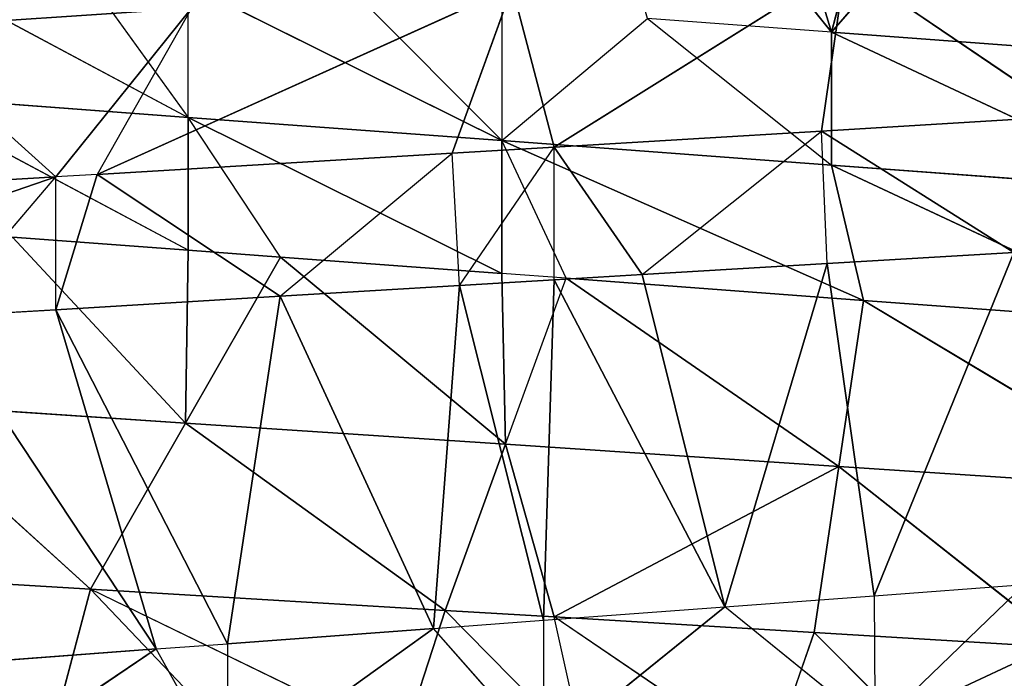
# Model space of a CAD drawing. Extents: x 186 to 416, y 0 to 124.
# Tile 114 of 256: x 244.987 to 245.636, y 38.092 to 38.526. Entities that reach past the tile are written whole.
import ezdxf

# ---------------------------------------------------------------- set-up
doc = ezdxf.new("R2010")
doc.units = 0
doc.header["$LTSCALE"] = 25.4
doc.layers.get('0').update_dxf_attribs({"color": 13, "linetype": 'CONTINUOUS'})

# ---------------------------------------------------------------- blocks, each defined once
blk = doc.blocks.new('PILLS-I-PLAFON-8266-8272_0')
at = {"color": 250}
for p, q in [((60.6, 53.00964, 85.79916), (60.43755, 53.00286, 85.80888)), ((60.6, 53.00964, 85.79916), (60.43755, 53.00286, 85.80888)), ((60.56424, 53.00931, 85.8888), (60.43755, 53.00286, 85.80888)), ((60.44131, 53.00317, 85.89616), (60.56424, 53.00931, 85.8888)), ((60.6, 53.00964, 85.79916), (60.45333, 52.81408, 85.69951)), ((60.6, 53.00964, 85.79916), (60.45333, 52.81408, 85.69951)), ((60.47214, 52.62555, 86.11491), (60.56424, 53.00931, 85.8888)), ((60.47214, 52.62555, 86.11491), (60.56424, 53.00931, 85.8888)), ((60.43755, 53.00286, 85.80888), (60.26139, 52.98002, 85.81942)), ((60.43755, 53.00286, 85.80888), (60.26139, 52.98002, 85.81942)), ((60.31932, 52.98933, 85.90346), (60.44131, 53.00317, 85.89616)), ((60.31932, 52.98933, 85.90346), (60.43755, 53.00286, 85.80888)), ((60.37385, 52.6144, 86.12221), (60.44131, 53.00317, 85.89616)), ((60.37385, 52.6144, 86.12221), (60.44131, 53.00317, 85.89616)), ((60.44131, 53.00317, 85.89616), (60.43755, 53.00286, 85.80888)), ((60.43755, 53.00286, 85.80888), (60.45333, 52.81408, 85.69951)), ((60.43755, 53.00286, 85.80888), (60.45333, 52.81408, 85.69951)), ((60.47214, 52.62555, 86.11491), (60.44131, 53.00317, 85.89616)), ((60.47214, 52.62555, 86.11491), (60.44131, 53.00317, 85.89616)), ((60.31932, 52.98933, 85.90346), (60.26139, 52.98002, 85.81942)), ((60.26139, 52.98002, 85.90692), (60.31932, 52.98933, 85.90346)), ((60.37385, 52.6144, 86.12221), (60.31932, 52.98933, 85.90346)), ((60.37385, 52.6144, 86.12221), (60.31932, 52.98933, 85.90346)), ((60.26139, 52.98002, 85.81942), (60.19427, 52.96696, 85.82344)), ((60.19898, 52.96796, 85.91065), (60.26139, 52.98002, 85.81942)), ((60.19898, 52.96796, 85.91065), (60.26139, 52.98002, 85.90692)), ((60.26139, 52.98002, 85.81942), (60.23369, 52.78167, 85.71407)), ((60.26139, 52.98002, 85.81942), (60.23369, 52.78167, 85.71407)), ((60.25443, 52.59228, 86.13107), (60.26139, 52.98002, 85.90692)), ((60.25443, 52.59228, 86.13107), (60.26139, 52.98002, 85.90692)), ((60.26139, 52.98002, 85.90692), (60.26139, 52.98002, 85.81942)), ((60.37385, 52.6144, 86.12221), (60.26139, 52.98002, 85.90692)), ((60.37385, 52.6144, 86.12221), (60.26139, 52.98002, 85.90692)), ((60.26139, 52.98002, 85.81942), (60.45333, 52.81408, 85.69951)), ((60.26139, 52.98002, 85.81942), (60.45333, 52.81408, 85.69951)), ((60.19427, 52.96696, 85.82344), (59.96049, 52.90179, 85.83743)), ((60.19427, 52.96696, 85.82344), (59.96049, 52.90179, 85.83743)), ((60.08099, 52.9393, 85.91772), (60.19898, 52.96796, 85.91065)), ((60.08099, 52.9393, 85.91772), (60.19427, 52.96696, 85.82344)), ((60.18183, 52.57409, 86.13647), (60.19898, 52.96796, 85.91065)), ((60.18183, 52.57409, 86.13647), (60.19898, 52.96796, 85.91065)), ((60.19898, 52.96796, 85.91065), (60.19427, 52.96696, 85.82344)), ((60.19427, 52.96696, 85.82344), (60.23369, 52.78167, 85.71407)), ((60.19427, 52.96696, 85.82344), (60.23369, 52.78167, 85.71407)), ((60.25443, 52.59228, 86.13107), (60.19898, 52.96796, 85.91065)), ((60.25443, 52.59228, 86.13107), (60.19898, 52.96796, 85.91065)), ((59.93306, 52.89204, 85.92657), (60.08099, 52.9393, 85.91772)), ((59.93306, 52.89204, 85.92657), (60.08099, 52.9393, 85.91772)), ((60.08099, 52.9393, 85.91772), (59.96049, 52.90179, 85.83743)), ((60.08099, 52.9393, 85.91772), (59.96049, 52.90179, 85.83743)), ((60.04619, 52.52991, 86.14654), (60.08099, 52.9393, 85.91772)), ((60.04619, 52.52991, 86.14654), (60.08099, 52.9393, 85.91772)), ((60.18183, 52.57409, 86.13647), (60.08099, 52.9393, 85.91772)), ((60.18183, 52.57409, 86.13647), (60.08099, 52.9393, 85.91772)), ((59.96049, 52.90179, 85.83743), (59.93306, 52.89204, 85.83907)), ((59.93306, 52.89204, 85.92657), (59.96049, 52.90179, 85.83743)), ((60.23369, 52.78167, 85.71407), (59.96049, 52.90179, 85.83743)), ((60.23369, 52.78167, 85.71407), (59.96049, 52.90179, 85.83743)), ((60.02262, 52.72283, 85.72805), (59.96049, 52.90179, 85.83743)), ((59.625, 52.74839, 85.945), (59.93306, 52.89204, 85.83907)), ((59.625, 52.74839, 85.945), (59.93306, 52.89204, 85.83907)), ((59.93306, 52.89204, 85.83907), (59.74109, 52.81029, 85.85055)), ((59.93306, 52.89204, 85.83907), (59.74109, 52.81029, 85.85055)), ((59.82453, 52.64021, 85.74117), (59.93306, 52.89204, 85.83907)), ((59.82453, 52.64021, 85.74117), (59.93306, 52.89204, 85.83907)), ((59.8545, 52.86151, 85.93127), (59.93306, 52.89204, 85.83907)), ((59.8545, 52.86151, 85.93127), (59.93306, 52.89204, 85.92657)), ((59.93306, 52.89204, 85.92657), (59.93306, 52.89204, 85.83907)), ((59.99935, 52.51141, 86.15002), (59.93306, 52.89204, 85.92657)), ((59.99935, 52.51141, 86.15002), (59.93306, 52.89204, 85.92657)), ((60.04619, 52.52991, 86.14654), (59.93306, 52.89204, 85.92657)), ((60.04619, 52.52991, 86.14654), (59.93306, 52.89204, 85.92657)), ((60.02262, 52.72283, 85.72805), (59.93306, 52.89204, 85.83907)), ((59.99935, 52.51141, 86.15002), (59.8545, 52.86151, 85.93127)), ((59.99935, 52.51141, 86.15002), (59.8545, 52.86151, 85.93127)), ((60.47214, 52.62555, 86.11491), (60.57119, 52.63049, 86.10755)), ((60.57119, 52.63049, 86.10755), (60.47267, 52.62559, 86.20237)), ((60.69468, 52.6279, 86.09838), (60.47267, 52.62559, 86.20237)), ((60.47267, 52.62559, 86.20237), (60.37385, 52.6144, 86.12221)), ((60.37385, 52.6144, 86.12221), (60.47214, 52.62555, 86.11491)), ((60.47214, 52.62555, 86.11491), (60.47267, 52.62559, 86.20237)), ((60.25443, 52.59228, 86.13107), (60.37385, 52.6144, 86.12221)), ((60.25443, 52.59228, 86.21857), (60.37385, 52.6144, 86.12221)), ((60.18183, 52.57409, 86.13647), (60.25443, 52.59228, 86.13107)), ((60.25443, 52.59228, 86.21857), (60.18183, 52.57409, 86.13647)), ((60.25443, 52.59228, 86.13107), (60.25443, 52.59228, 86.21857)), ((60.04619, 52.52991, 86.14654), (60.18183, 52.57409, 86.13647)), ((60.18183, 52.57409, 86.13647), (60.04619, 52.52991, 86.23404)), ((60.18183, 52.57409, 86.13647), (60.04619, 52.52991, 86.23404)), ((60.04619, 52.52991, 86.14654), (60.18183, 52.57409, 86.13647)), ((59.99935, 52.51141, 86.15002), (60.04619, 52.52991, 86.14654)), ((60.04619, 52.52991, 86.23404), (59.99935, 52.51141, 86.15002)), ((60.04619, 52.52991, 86.14654), (60.04619, 52.52991, 86.23404)), ((59.85325, 52.44195, 86.16087), (59.99935, 52.51141, 86.15002)), ((59.85325, 52.44195, 86.24837), (59.99935, 52.51141, 86.15002)), ((59.85325, 52.44195, 86.16087), (59.99935, 52.51141, 86.15002)), ((59.85325, 52.44195, 86.24837), (59.99935, 52.51141, 86.15002)), ((59.82969, 49.69033, 85.69821), (60.02032, 49.59937, 85.79987)), ((60.02032, 49.59937, 85.79987), (59.82969, 49.69033, 85.78571)), ((60.02032, 49.59937, 85.88737), (59.82969, 49.69033, 85.78571)), ((60.02032, 49.59937, 85.79987), (59.82969, 49.69033, 85.78571)), ((59.90459, 49.65081, 85.87878), (60.01852, 49.39788, 86.00126)), ((59.90459, 49.65081, 85.87878), (60.01852, 49.39788, 86.00126)), ((60.02032, 49.59937, 85.88737), (59.90459, 49.65081, 85.87878)), ((59.9535, 49.6277, 85.70741), (60.02032, 49.59937, 85.79987)), ((60.02032, 49.59937, 85.88737), (60.01852, 49.39788, 86.00126)), ((60.02032, 49.59937, 85.88737), (60.01852, 49.39788, 86.00126)), ((60.22686, 49.53348, 85.9027), (60.02032, 49.59937, 85.79987)), ((60.02032, 49.59937, 85.79987), (60.22686, 49.53348, 85.81521)), ((60.02032, 49.59937, 85.79987), (60.22686, 49.53348, 85.81521)), ((60.02032, 49.59937, 85.79987), (60.02032, 49.59937, 85.71237)), ((60.22686, 49.53348, 85.81521), (60.02032, 49.59937, 85.71237)), ((60.08109, 49.57669, 85.89188), (60.02032, 49.59937, 85.79987)), ((60.22686, 49.53348, 85.9027), (60.02032, 49.59937, 85.79987)), ((60.02032, 49.59937, 85.88737), (60.02032, 49.59937, 85.79987)), ((60.08109, 49.57669, 85.89188), (60.02032, 49.59937, 85.88737)), ((60.01852, 49.39788, 86.00126), (60.08109, 49.57669, 85.89188)), ((60.01852, 49.39788, 86.00126), (60.08109, 49.57669, 85.89188)), ((60.22686, 49.53348, 85.9027), (60.08109, 49.57669, 85.89188)), ((60.08109, 49.57669, 85.89188), (60.22938, 49.33854, 86.01523)), ((60.08109, 49.57669, 85.89188), (60.22938, 49.33854, 86.01523)), ((60.22686, 49.53348, 85.9027), (60.08109, 49.57669, 85.89188)), ((60.13286, 49.55958, 85.72073), (60.22686, 49.53348, 85.81521)), ((60.22686, 49.53348, 85.72771), (60.22686, 49.53348, 85.81521)), ((60.26926, 49.52374, 85.90585), (60.22686, 49.53348, 85.9027)), ((60.22686, 49.53348, 85.81521), (60.32277, 49.51318, 85.73483)), ((60.44414, 49.49628, 85.83134), (60.22686, 49.53348, 85.81521)), ((60.46516, 49.49432, 85.9204), (60.22686, 49.53348, 85.81521)), ((60.44414, 49.49628, 85.83134), (60.22686, 49.53348, 85.81521)), ((60.46516, 49.49432, 85.9204), (60.22686, 49.53348, 85.81521)), ((60.26926, 49.52374, 85.90585), (60.22686, 49.53348, 85.81521)), ((60.22686, 49.53348, 85.9027), (60.22686, 49.53348, 85.81521)), ((60.22938, 49.33854, 86.01523), (60.22686, 49.53348, 85.9027)), ((60.22938, 49.33854, 86.01523), (60.26926, 49.52374, 85.90585)), ((60.46516, 49.49432, 85.9204), (60.26926, 49.52374, 85.90585)), ((60.4489, 49.30558, 86.02978), (60.26926, 49.52374, 85.90585)), ((60.46516, 49.49432, 85.9204), (60.26926, 49.52374, 85.90585)), ((60.4489, 49.30558, 86.02978), (60.26926, 49.52374, 85.90585)), ((60.44414, 49.49628, 85.74384), (60.32277, 49.51318, 85.73483)), ((60.32277, 49.51318, 85.73483), (60.44414, 49.49628, 85.83134)), ((60.44414, 49.49628, 85.74384), (60.26139, 49.13927, 85.5164)), ((60.44414, 49.49628, 85.74384), (60.26139, 49.13927, 85.5164)), ((60.44414, 49.49628, 85.74384), (60.37712, 49.12242, 85.52333)), ((60.44414, 49.49628, 85.74384), (60.37712, 49.12242, 85.52333)), ((60.49965, 49.11222, 85.53066), (60.44414, 49.49628, 85.74384)), ((60.49965, 49.11222, 85.53066), (60.44414, 49.49628, 85.74384)), ((60.62278, 49.10978, 85.53802), (60.44414, 49.49628, 85.74384)), ((60.62278, 49.10978, 85.53802), (60.44414, 49.49628, 85.74384)), ((60.61835, 49.48864, 85.75677), (60.44414, 49.49628, 85.74384)), ((60.44414, 49.49628, 85.74384), (60.44414, 49.49628, 85.83134)), ((60.44414, 49.49628, 85.74384), (60.66604, 49.48992, 85.84782)), ((60.66604, 49.48992, 85.84782), (60.44414, 49.49628, 85.83134)), ((60.44414, 49.49628, 85.74384), (60.66604, 49.48992, 85.84782)), ((60.61835, 49.48864, 85.75677), (60.44414, 49.49628, 85.74384)), ((60.66604, 49.48992, 85.93532), (60.44414, 49.49628, 85.83134)), ((60.66604, 49.48992, 85.84782), (60.44414, 49.49628, 85.83134)), ((60.46516, 49.49432, 85.9204), (60.44414, 49.49628, 85.83134)), ((60.66604, 49.48992, 85.93532), (60.44414, 49.49628, 85.83134)), ((60.46516, 49.49432, 85.9204), (60.44414, 49.49628, 85.83134)), ((60.46516, 49.49432, 85.9204), (60.4489, 49.30558, 86.02978)), ((60.46516, 49.49432, 85.9204), (60.4489, 49.30558, 86.02978)), ((60.66604, 49.48992, 85.93532), (60.46516, 49.49432, 85.9204)), ((60.67203, 49.30056, 86.04456), (60.46516, 49.49432, 85.9204)), ((60.66604, 49.48992, 85.93532), (60.46516, 49.49432, 85.9204)), ((60.67203, 49.30056, 86.04456), (60.46516, 49.49432, 85.9204)), ((60.01852, 49.39788, 86.00126), (59.82074, 49.48093, 85.98815)), ((59.82074, 49.48093, 85.98815), (59.95596, 49.21907, 86.11063)), ((59.82074, 49.48093, 85.98815), (59.95596, 49.21907, 86.11063)), ((60.01852, 49.39788, 86.00126), (59.82074, 49.48093, 85.98815)), ((60.01852, 49.39788, 86.00126), (59.95596, 49.21907, 86.11063)), ((60.01852, 49.39788, 86.00126), (59.95596, 49.21907, 86.11063)), ((60.22938, 49.33854, 86.01523), (60.01852, 49.39788, 86.00126)), ((60.1895, 49.15334, 86.1246), (60.01852, 49.39788, 86.00126)), ((60.22938, 49.33854, 86.01523), (60.01852, 49.39788, 86.00126)), ((60.1895, 49.15334, 86.1246), (60.01852, 49.39788, 86.00126)), ((60.1895, 49.15334, 86.1246), (60.22938, 49.33854, 86.01523)), ((60.1895, 49.15334, 86.1246), (60.22938, 49.33854, 86.01523)), ((60.4489, 49.30558, 86.02978), (60.22938, 49.33854, 86.01523)), ((60.26139, 49.13927, 86.12891), (60.22938, 49.33854, 86.01523)), ((60.4489, 49.30558, 86.02978), (60.22938, 49.33854, 86.01523)), ((60.26139, 49.13927, 86.12891), (60.22938, 49.33854, 86.01523)), ((59.73689, 49.31106, 86.09753), (59.95596, 49.21907, 86.11063)), ((59.73689, 49.31106, 86.09753), (59.95596, 49.21907, 86.11063)), ((60.26139, 49.13927, 86.12891), (60.4489, 49.30558, 86.02978)), ((60.26139, 49.13927, 86.12891), (60.4489, 49.30558, 86.02978)), ((60.43264, 49.11684, 86.13915), (60.4489, 49.30558, 86.02978)), ((60.43264, 49.11684, 86.13915), (60.4489, 49.30558, 86.02978)), ((60.6, 49.10964, 86.14916), (60.4489, 49.30558, 86.02978)), ((60.4489, 49.30558, 86.02978), (60.67203, 49.30056, 86.04456)), ((60.4489, 49.30558, 86.02978), (60.67203, 49.30056, 86.04456)), ((60.6, 49.10964, 86.14916), (60.4489, 49.30558, 86.02978)), ((59.93306, 49.22724, 86.19676), (59.95596, 49.21907, 86.11063)), ((60.04451, 49.19043, 86.20343), (59.95596, 49.21907, 86.11063)), ((60.16164, 49.15955, 86.21043), (59.95596, 49.21907, 86.11063)), ((59.95596, 49.21907, 86.11063), (60.1895, 49.15334, 86.1246)), ((59.95596, 49.21907, 86.11063), (60.1895, 49.15334, 86.1246)), ((60.16164, 49.15955, 86.21043), (60.1895, 49.15334, 86.1246)), ((60.28131, 49.13586, 86.2176), (60.1895, 49.15334, 86.1246)), ((60.1895, 49.15334, 86.1246), (60.26139, 49.13927, 86.12891)), ((60.28131, 49.13586, 86.2176), (60.26139, 49.13927, 86.12891)), ((60.40285, 49.11963, 86.22487), (60.26139, 49.13927, 86.12891)), ((60.26139, 49.13927, 86.12891), (60.43264, 49.11684, 86.13915)), ((60.26139, 49.13927, 86.12891), (60.43264, 49.11684, 86.13915)), ((60.40285, 49.11963, 86.22487), (60.43264, 49.11684, 86.13915)), ((60.52557, 49.11106, 86.23221), (60.43264, 49.11684, 86.13915)), ((60.43264, 49.11684, 86.13915), (60.6, 49.10964, 86.14916)), ((60.43264, 49.11684, 86.13915), (60.6, 49.10964, 86.14916))]:
    blk.add_line(p, q, dxfattribs=at)
mesh = blk.add_polyface(dxfattribs=at)
corners = [(60.56424, 53.00931, 85.8888), (60.6, 53.00964, 85.79916), (60.43755, 53.00286, 85.80888)]
mesh.append_faces([[corners[k] for k in face] for face in [(0, 1, 2)]], dxfattribs={"color": 250})
mesh = blk.add_polyface(dxfattribs=at)
corners = [(60.6, 53.00964, 85.79916), (60.45333, 52.81408, 85.69951), (60.43755, 53.00286, 85.80888)]
mesh.append_faces([[corners[k] for k in face] for face in [(0, 1, 2)]], dxfattribs={"color": 250})
mesh = blk.add_polyface(dxfattribs=at)
corners = [(60.56424, 53.00931, 85.8888), (60.44131, 53.00317, 85.89616), (60.47214, 52.62555, 86.11491)]
mesh.append_faces([[corners[k] for k in face] for face in [(0, 1, 2)]], dxfattribs={"color": 250})
mesh = blk.add_polyface(dxfattribs=at)
corners = [(60.67649, 52.81853, 85.68472), (60.45333, 52.81408, 85.69951), (60.6, 53.00964, 85.79916)]
mesh.append_faces([[corners[k] for k in face] for face in [(0, 1, 2)]], dxfattribs={"color": 250})
mesh = blk.add_polyface(dxfattribs=at)
corners = [(60.57119, 52.63049, 86.10755), (60.56424, 53.00931, 85.8888), (60.47214, 52.62555, 86.11491)]
mesh.append_faces([[corners[k] for k in face] for face in [(0, 1, 2)]], dxfattribs={"color": 250})
mesh = blk.add_polyface(dxfattribs=at)
corners = [(60.31932, 52.98933, 85.90346), (60.43755, 53.00286, 85.80888), (60.26139, 52.98002, 85.81942)]
mesh.append_faces([[corners[k] for k in face] for face in [(0, 1, 2)]], dxfattribs={"color": 250})
mesh = blk.add_polyface(dxfattribs=at)
corners = [(60.45333, 52.81408, 85.69951), (60.26139, 52.98002, 85.81942), (60.43755, 53.00286, 85.80888)]
mesh.append_faces([[corners[k] for k in face] for face in [(0, 1, 2)]], dxfattribs={"color": 250})
mesh = blk.add_polyface(dxfattribs=at)
corners = [(60.44131, 53.00317, 85.89616), (60.31932, 52.98933, 85.90346), (60.37385, 52.6144, 86.12221)]
mesh.append_faces([[corners[k] for k in face] for face in [(0, 1, 2)]], dxfattribs={"color": 250})
mesh = blk.add_polyface(dxfattribs=at)
corners = [(60.47214, 52.62555, 86.11491), (60.44131, 53.00317, 85.89616), (60.37385, 52.6144, 86.12221)]
mesh.append_faces([[corners[k] for k in face] for face in [(0, 1, 2)]], dxfattribs={"color": 250})
mesh = blk.add_polyface(dxfattribs=at)
corners = [(60.37385, 52.6144, 86.12221), (60.31932, 52.98933, 85.90346), (60.26139, 52.98002, 85.90692)]
mesh.append_faces([[corners[k] for k in face] for face in [(0, 1, 2)]], dxfattribs={"color": 250})
mesh = blk.add_polyface(dxfattribs=at)
corners = [(60.26139, 52.98002, 85.81942), (60.23369, 52.78167, 85.71407), (60.19427, 52.96696, 85.82344)]
mesh.append_faces([[corners[k] for k in face] for face in [(0, 1, 2)]], dxfattribs={"color": 250})
mesh = blk.add_polyface(dxfattribs=at)
corners = [(60.26139, 52.98002, 85.90692), (60.19898, 52.96796, 85.91065), (60.25443, 52.59228, 86.13107)]
mesh.append_faces([[corners[k] for k in face] for face in [(0, 1, 2)]], dxfattribs={"color": 250})
mesh = blk.add_polyface(dxfattribs=at)
corners = [(60.45333, 52.81408, 85.69951), (60.23369, 52.78167, 85.71407), (60.26139, 52.98002, 85.81942)]
mesh.append_faces([[corners[k] for k in face] for face in [(0, 1, 2)]], dxfattribs={"color": 250})
mesh = blk.add_polyface(dxfattribs=at)
corners = [(60.37385, 52.6144, 86.12221), (60.26139, 52.98002, 85.90692), (60.25443, 52.59228, 86.13107)]
mesh.append_faces([[corners[k] for k in face] for face in [(0, 1, 2)]], dxfattribs={"color": 250})
mesh = blk.add_polyface(dxfattribs=at)
corners = [(60.08099, 52.9393, 85.91772), (60.19427, 52.96696, 85.82344), (59.96049, 52.90179, 85.83743)]
mesh.append_faces([[corners[k] for k in face] for face in [(0, 1, 2)]], dxfattribs={"color": 250})
mesh = blk.add_polyface(dxfattribs=at)
corners = [(60.23369, 52.78167, 85.71407), (59.96049, 52.90179, 85.83743), (60.19427, 52.96696, 85.82344)]
mesh.append_faces([[corners[k] for k in face] for face in [(0, 1, 2)]], dxfattribs={"color": 250})
mesh = blk.add_polyface(dxfattribs=at)
corners = [(60.19898, 52.96796, 85.91065), (60.08099, 52.9393, 85.91772), (60.18183, 52.57409, 86.13647)]
mesh.append_faces([[corners[k] for k in face] for face in [(0, 1, 2)]], dxfattribs={"color": 250})
mesh = blk.add_polyface(dxfattribs=at)
corners = [(60.25443, 52.59228, 86.13107), (60.19898, 52.96796, 85.91065), (60.18183, 52.57409, 86.13647)]
mesh.append_faces([[corners[k] for k in face] for face in [(0, 1, 2)]], dxfattribs={"color": 250})
mesh = blk.add_polyface(dxfattribs=at)
corners = [(59.93306, 52.89204, 85.92657), (60.08099, 52.9393, 85.91772), (59.96049, 52.90179, 85.83743)]
mesh.append_faces([[corners[k] for k in face] for face in [(0, 1, 2)]], dxfattribs={"color": 250})
mesh = blk.add_polyface(dxfattribs=at)
corners = [(60.08099, 52.9393, 85.91772), (59.93306, 52.89204, 85.92657), (60.04619, 52.52991, 86.14654)]
mesh.append_faces([[corners[k] for k in face] for face in [(0, 1, 2)]], dxfattribs={"color": 250})
mesh = blk.add_polyface(dxfattribs=at)
corners = [(60.18183, 52.57409, 86.13647), (60.08099, 52.9393, 85.91772), (60.04619, 52.52991, 86.14654)]
mesh.append_faces([[corners[k] for k in face] for face in [(0, 1, 2)]], dxfattribs={"color": 250})
mesh = blk.add_polyface(dxfattribs=at)
corners = [(60.23369, 52.78167, 85.71407), (60.02262, 52.72283, 85.72805), (59.96049, 52.90179, 85.83743)]
mesh.append_faces([[corners[k] for k in face] for face in [(0, 1, 2)]], dxfattribs={"color": 250})
mesh = blk.add_polyface(dxfattribs=at)
corners = [(59.625, 52.74839, 85.945), (59.93306, 52.89204, 85.83907), (59.74109, 52.81029, 85.85055)]
mesh.append_faces([[corners[k] for k in face] for face in [(0, 1, 2)]], dxfattribs={"color": 250})
mesh = blk.add_polyface(dxfattribs=at)
corners = [(59.625, 52.74839, 85.945), (59.8545, 52.86151, 85.93127), (59.93306, 52.89204, 85.83907)]
mesh.append_faces([[corners[k] for k in face] for face in [(0, 1, 2)]], dxfattribs={"color": 250})
mesh = blk.add_polyface(dxfattribs=at)
corners = [(59.93306, 52.89204, 85.83907), (59.82453, 52.64021, 85.74117), (59.74109, 52.81029, 85.85055)]
mesh.append_faces([[corners[k] for k in face] for face in [(0, 1, 2)]], dxfattribs={"color": 250})
mesh = blk.add_polyface(dxfattribs=at)
corners = [(60.02262, 52.72283, 85.72805), (59.82453, 52.64021, 85.74117), (59.93306, 52.89204, 85.83907)]
mesh.append_faces([[corners[k] for k in face] for face in [(0, 1, 2)]], dxfattribs={"color": 250})
mesh = blk.add_polyface(dxfattribs=at)
corners = [(59.99935, 52.51141, 86.15002), (59.93306, 52.89204, 85.92657), (59.8545, 52.86151, 85.93127)]
mesh.append_faces([[corners[k] for k in face] for face in [(0, 1, 2)]], dxfattribs={"color": 250})
mesh = blk.add_polyface(dxfattribs=at)
corners = [(60.04619, 52.52991, 86.14654), (59.93306, 52.89204, 85.92657), (59.99935, 52.51141, 86.15002)]
mesh.append_faces([[corners[k] for k in face] for face in [(0, 1, 2)]], dxfattribs={"color": 250})
mesh = blk.add_polyface(dxfattribs=at)
corners = [(59.99935, 52.51141, 86.15002), (59.8545, 52.86151, 85.93127), (59.85325, 52.44195, 86.16087)]
mesh.append_faces([[corners[k] for k in face] for face in [(0, 1, 2)]], dxfattribs={"color": 250})
mesh = blk.add_polyface(dxfattribs=at)
corners = [(60.08475, 52.54387, 85.61868), (59.82453, 52.64021, 85.74117), (60.02262, 52.72283, 85.72805)]
mesh.append_faces([[corners[k] for k in face] for face in [(0, 1, 2)]], dxfattribs={"color": 250})
mesh = blk.add_polyface(dxfattribs=at)
corners = [(60.08475, 52.54387, 85.61868), (59.95779, 52.4935, 85.62811), (59.82453, 52.64021, 85.74117)]
mesh.append_faces([[corners[k] for k in face] for face in [(0, 1, 2)]], dxfattribs={"color": 250})
mesh = blk.add_polyface(dxfattribs=at)
corners = [(60.47267, 52.62559, 86.20237), (60.69468, 52.6279, 86.18588), (60.69468, 52.6279, 86.09838)]
mesh.append_faces([[corners[k] for k in face] for face in [(0, 1, 2)]], dxfattribs={"color": 250})
mesh = blk.add_polyface(dxfattribs=at)
corners = [(60.25443, 52.59228, 86.21857), (60.47267, 52.62559, 86.20237), (60.37385, 52.6144, 86.12221)]
mesh.append_faces([[corners[k] for k in face] for face in [(0, 1, 2)]], dxfattribs={"color": 250})
mesh = blk.add_polyface(dxfattribs=at)
corners = [(60.04619, 52.52991, 86.23404), (60.25443, 52.59228, 86.21857), (60.18183, 52.57409, 86.13647)]
mesh.append_faces([[corners[k] for k in face] for face in [(0, 1, 2)]], dxfattribs={"color": 250})
mesh = blk.add_polyface(dxfattribs=at)
corners = [(60.04619, 52.52991, 86.23404), (60.18183, 52.57409, 86.13647), (60.04619, 52.52991, 86.14654)]
mesh.append_faces([[corners[k] for k in face] for face in [(0, 1, 2)]], dxfattribs={"color": 250})
mesh = blk.add_polyface(dxfattribs=at)
corners = [(59.85325, 52.44195, 86.24837), (60.04619, 52.52991, 86.23404), (59.99935, 52.51141, 86.15002)]
mesh.append_faces([[corners[k] for k in face] for face in [(0, 1, 2)]], dxfattribs={"color": 250})
mesh = blk.add_polyface(dxfattribs=at)
corners = [(59.85325, 52.44195, 86.24837), (59.99935, 52.51141, 86.15002), (59.85325, 52.44195, 86.16087)]
mesh.append_faces([[corners[k] for k in face] for face in [(0, 1, 2)]], dxfattribs={"color": 250})
mesh = blk.add_polyface(dxfattribs=at)
corners = [(60.02032, 49.59937, 85.79987), (59.82969, 49.69033, 85.78571), (59.82969, 49.69033, 85.69821)]
mesh.append_faces([[corners[k] for k in face] for face in [(0, 1, 2)]], dxfattribs={"color": 250})
mesh = blk.add_polyface(dxfattribs=at)
corners = [(60.02032, 49.59937, 85.88737), (59.82969, 49.69033, 85.78571), (60.02032, 49.59937, 85.79987)]
mesh.append_faces([[corners[k] for k in face] for face in [(0, 1, 2)]], dxfattribs={"color": 250})
mesh = blk.add_polyface(dxfattribs=at)
corners = [(60.01852, 49.39788, 86.00126), (59.82074, 49.48093, 85.98815), (59.90459, 49.65081, 85.87878)]
mesh.append_faces([[corners[k] for k in face] for face in [(0, 1, 2)]], dxfattribs={"color": 250})
mesh = blk.add_polyface(dxfattribs=at)
corners = [(60.02032, 49.59937, 85.88737), (60.01852, 49.39788, 86.00126), (59.90459, 49.65081, 85.87878)]
mesh.append_faces([[corners[k] for k in face] for face in [(0, 1, 2)]], dxfattribs={"color": 250})
mesh = blk.add_polyface(dxfattribs=at)
corners = [(60.08109, 49.57669, 85.89188), (60.01852, 49.39788, 86.00126), (60.02032, 49.59937, 85.88737)]
mesh.append_faces([[corners[k] for k in face] for face in [(0, 1, 2)]], dxfattribs={"color": 250})
mesh = blk.add_polyface(dxfattribs=at)
corners = [(60.22686, 49.53348, 85.9027), (60.02032, 49.59937, 85.79987), (60.22686, 49.53348, 85.81521)]
mesh.append_faces([[corners[k] for k in face] for face in [(0, 1, 2)]], dxfattribs={"color": 250})
mesh = blk.add_polyface(dxfattribs=at)
corners = [(60.22686, 49.53348, 85.81521), (60.02032, 49.59937, 85.79987), (60.02032, 49.59937, 85.71237)]
mesh.append_faces([[corners[k] for k in face] for face in [(0, 1, 2)]], dxfattribs={"color": 250})
mesh = blk.add_polyface(dxfattribs=at)
corners = [(60.22686, 49.53348, 85.9027), (60.08109, 49.57669, 85.89188), (60.02032, 49.59937, 85.79987)]
mesh.append_faces([[corners[k] for k in face] for face in [(0, 1, 2)]], dxfattribs={"color": 250})
mesh = blk.add_polyface(dxfattribs=at)
corners = [(60.22938, 49.33854, 86.01523), (60.01852, 49.39788, 86.00126), (60.08109, 49.57669, 85.89188)]
mesh.append_faces([[corners[k] for k in face] for face in [(0, 1, 2)]], dxfattribs={"color": 250})
mesh = blk.add_polyface(dxfattribs=at)
corners = [(60.22938, 49.33854, 86.01523), (60.08109, 49.57669, 85.89188), (60.22686, 49.53348, 85.9027)]
mesh.append_faces([[corners[k] for k in face] for face in [(0, 1, 2)]], dxfattribs={"color": 250})
mesh = blk.add_polyface(dxfattribs=at)
corners = [(60.44414, 49.49628, 85.83134), (60.22686, 49.53348, 85.81521), (60.32277, 49.51318, 85.73483)]
mesh.append_faces([[corners[k] for k in face] for face in [(0, 1, 2)]], dxfattribs={"color": 250})
mesh = blk.add_polyface(dxfattribs=at)
corners = [(60.46516, 49.49432, 85.9204), (60.22686, 49.53348, 85.81521), (60.44414, 49.49628, 85.83134)]
mesh.append_faces([[corners[k] for k in face] for face in [(0, 1, 2)]], dxfattribs={"color": 250})
mesh = blk.add_polyface(dxfattribs=at)
corners = [(60.46516, 49.49432, 85.9204), (60.26926, 49.52374, 85.90585), (60.22686, 49.53348, 85.81521)]
mesh.append_faces([[corners[k] for k in face] for face in [(0, 1, 2)]], dxfattribs={"color": 250})
mesh = blk.add_polyface(dxfattribs=at)
corners = [(60.4489, 49.30558, 86.02978), (60.22938, 49.33854, 86.01523), (60.26926, 49.52374, 85.90585)]
mesh.append_faces([[corners[k] for k in face] for face in [(0, 1, 2)]], dxfattribs={"color": 250})
mesh = blk.add_polyface(dxfattribs=at)
corners = [(60.46516, 49.49432, 85.9204), (60.4489, 49.30558, 86.02978), (60.26926, 49.52374, 85.90585)]
mesh.append_faces([[corners[k] for k in face] for face in [(0, 1, 2)]], dxfattribs={"color": 250})
mesh = blk.add_polyface(dxfattribs=at)
corners = [(60.44414, 49.49628, 85.74384), (60.32277, 49.51318, 85.73483), (60.26139, 49.13927, 85.5164)]
mesh.append_faces([[corners[k] for k in face] for face in [(0, 1, 2)]], dxfattribs={"color": 250})
mesh = blk.add_polyface(dxfattribs=at)
corners = [(60.44414, 49.49628, 85.74384), (60.26139, 49.13927, 85.5164), (60.37712, 49.12242, 85.52333)]
mesh.append_faces([[corners[k] for k in face] for face in [(0, 1, 2)]], dxfattribs={"color": 250})
mesh = blk.add_polyface(dxfattribs=at)
corners = [(60.49965, 49.11222, 85.53066), (60.44414, 49.49628, 85.74384), (60.37712, 49.12242, 85.52333)]
mesh.append_faces([[corners[k] for k in face] for face in [(0, 1, 2)]], dxfattribs={"color": 250})
mesh = blk.add_polyface(dxfattribs=at)
corners = [(60.62278, 49.10978, 85.53802), (60.44414, 49.49628, 85.74384), (60.49965, 49.11222, 85.53066)]
mesh.append_faces([[corners[k] for k in face] for face in [(0, 1, 2)]], dxfattribs={"color": 250})
mesh = blk.add_polyface(dxfattribs=at)
corners = [(60.62278, 49.10978, 85.53802), (60.61835, 49.48864, 85.75677), (60.44414, 49.49628, 85.74384)]
mesh.append_faces([[corners[k] for k in face] for face in [(0, 1, 2)]], dxfattribs={"color": 250})
mesh = blk.add_polyface(dxfattribs=at)
corners = [(60.66604, 49.48992, 85.84782), (60.44414, 49.49628, 85.83134), (60.44414, 49.49628, 85.74384)]
mesh.append_faces([[corners[k] for k in face] for face in [(0, 1, 2)]], dxfattribs={"color": 250})
mesh = blk.add_polyface(dxfattribs=at)
corners = [(60.66604, 49.48992, 85.84782), (60.44414, 49.49628, 85.74384), (60.61835, 49.48864, 85.75677)]
mesh.append_faces([[corners[k] for k in face] for face in [(0, 1, 2)]], dxfattribs={"color": 250})
mesh = blk.add_polyface(dxfattribs=at)
corners = [(60.66604, 49.48992, 85.93532), (60.44414, 49.49628, 85.83134), (60.66604, 49.48992, 85.84782)]
mesh.append_faces([[corners[k] for k in face] for face in [(0, 1, 2)]], dxfattribs={"color": 250})
mesh = blk.add_polyface(dxfattribs=at)
corners = [(60.66604, 49.48992, 85.93532), (60.46516, 49.49432, 85.9204), (60.44414, 49.49628, 85.83134)]
mesh.append_faces([[corners[k] for k in face] for face in [(0, 1, 2)]], dxfattribs={"color": 250})
mesh = blk.add_polyface(dxfattribs=at)
corners = [(60.67203, 49.30056, 86.04456), (60.4489, 49.30558, 86.02978), (60.46516, 49.49432, 85.9204)]
mesh.append_faces([[corners[k] for k in face] for face in [(0, 1, 2)]], dxfattribs={"color": 250})
mesh = blk.add_polyface(dxfattribs=at)
corners = [(60.67203, 49.30056, 86.04456), (60.46516, 49.49432, 85.9204), (60.66604, 49.48992, 85.93532)]
mesh.append_faces([[corners[k] for k in face] for face in [(0, 1, 2)]], dxfattribs={"color": 250})
mesh = blk.add_polyface(dxfattribs=at)
corners = [(59.95596, 49.21907, 86.11063), (59.73689, 49.31106, 86.09753), (59.82074, 49.48093, 85.98815)]
mesh.append_faces([[corners[k] for k in face] for face in [(0, 1, 2)]], dxfattribs={"color": 250})
mesh = blk.add_polyface(dxfattribs=at)
corners = [(60.01852, 49.39788, 86.00126), (59.95596, 49.21907, 86.11063), (59.82074, 49.48093, 85.98815)]
mesh.append_faces([[corners[k] for k in face] for face in [(0, 1, 2)]], dxfattribs={"color": 250})
mesh = blk.add_polyface(dxfattribs=at)
corners = [(60.1895, 49.15334, 86.1246), (59.95596, 49.21907, 86.11063), (60.01852, 49.39788, 86.00126)]
mesh.append_faces([[corners[k] for k in face] for face in [(0, 1, 2)]], dxfattribs={"color": 250})
mesh = blk.add_polyface(dxfattribs=at)
corners = [(60.22938, 49.33854, 86.01523), (60.1895, 49.15334, 86.1246), (60.01852, 49.39788, 86.00126)]
mesh.append_faces([[corners[k] for k in face] for face in [(0, 1, 2)]], dxfattribs={"color": 250})
mesh = blk.add_polyface(dxfattribs=at)
corners = [(60.26139, 49.13927, 86.12891), (60.1895, 49.15334, 86.1246), (60.22938, 49.33854, 86.01523)]
mesh.append_faces([[corners[k] for k in face] for face in [(0, 1, 2)]], dxfattribs={"color": 250})
mesh = blk.add_polyface(dxfattribs=at)
corners = [(60.4489, 49.30558, 86.02978), (60.26139, 49.13927, 86.12891), (60.22938, 49.33854, 86.01523)]
mesh.append_faces([[corners[k] for k in face] for face in [(0, 1, 2)]], dxfattribs={"color": 250})
mesh = blk.add_polyface(dxfattribs=at)
corners = [(59.93306, 49.22724, 86.19676), (59.73689, 49.31106, 86.09753), (59.95596, 49.21907, 86.11063)]
mesh.append_faces([[corners[k] for k in face] for face in [(0, 1, 2)]], dxfattribs={"color": 250})
mesh = blk.add_polyface(dxfattribs=at)
corners = [(60.4489, 49.30558, 86.02978), (60.43264, 49.11684, 86.13915), (60.26139, 49.13927, 86.12891)]
mesh.append_faces([[corners[k] for k in face] for face in [(0, 1, 2)]], dxfattribs={"color": 250})
mesh = blk.add_polyface(dxfattribs=at)
corners = [(60.6, 49.10964, 86.14916), (60.43264, 49.11684, 86.13915), (60.4489, 49.30558, 86.02978)]
mesh.append_faces([[corners[k] for k in face] for face in [(0, 1, 2)]], dxfattribs={"color": 250})
mesh = blk.add_polyface(dxfattribs=at)
corners = [(60.67203, 49.30056, 86.04456), (60.6, 49.10964, 86.14916), (60.4489, 49.30558, 86.02978)]
mesh.append_faces([[corners[k] for k in face] for face in [(0, 1, 2)]], dxfattribs={"color": 250})
mesh = blk.add_polyface(dxfattribs=at)
corners = [(60.16164, 49.15955, 86.21043), (59.95596, 49.21907, 86.11063), (60.1895, 49.15334, 86.1246)]
mesh.append_faces([[corners[k] for k in face] for face in [(0, 1, 2)]], dxfattribs={"color": 250})
mesh = blk.add_polyface(dxfattribs=at)
corners = [(60.40285, 49.11963, 86.22487), (60.26139, 49.13927, 86.12891), (60.43264, 49.11684, 86.13915)]
mesh.append_faces([[corners[k] for k in face] for face in [(0, 1, 2)]], dxfattribs={"color": 250})
mesh = blk.add_polyface(dxfattribs=at)
corners = [(60.52557, 49.11106, 86.23221), (60.43264, 49.11684, 86.13915), (60.6, 49.10964, 86.14916)]
mesh.append_faces([[corners[k] for k in face] for face in [(0, 1, 2)]], dxfattribs={"color": 250})
mesh = blk.add_polyface(dxfattribs=at)
corners = [(77.6, 30.05964, 90.26167), (43.6, 30.05964, 0.26166), (43.6, 30.05964, 90.26167)]
mesh.append_faces([[corners[k] for k in face] for face in [(0, 1, 2)]], dxfattribs={"color": 250})
mesh = blk.add_polyface(dxfattribs=at)
corners = [(77.6, 30.05964, 90.26167), (77.6, 30.05964, 0.26166), (43.6, 30.05964, 0.26166)]
mesh.append_faces([[corners[k] for k in face] for face in [(0, 1, 2)]], dxfattribs={"color": 250})
mesh = blk.add_polyface(dxfattribs=at)
corners = [(40.6, 27.05964, 90.26167), (80.6, 27.05964, 0.26166), (80.6, 27.05964, 90.26167)]
mesh.append_faces([[corners[k] for k in face] for face in [(0, 1, 2)]], dxfattribs={"color": 250})
mesh = blk.add_polyface(dxfattribs=at)
corners = [(40.6, 27.05964, 90.26167), (40.6, 27.05964, 0.26166), (80.6, 27.05964, 0.26166)]
mesh.append_faces([[corners[k] for k in face] for face in [(0, 1, 2)]], dxfattribs={"color": 250})

msp = doc.modelspace()

# ---------------------------------------------------------------- block references
at = {"color": 0, "extrusion": (0, -1, -3.88578e-16)}
msp.add_blockref('PILLS-I-PLAFON-8266-8272_0', (185.07765, 1965.15091, -124.26167), dxfattribs=at)

doc.saveas('drawing.dxf')
